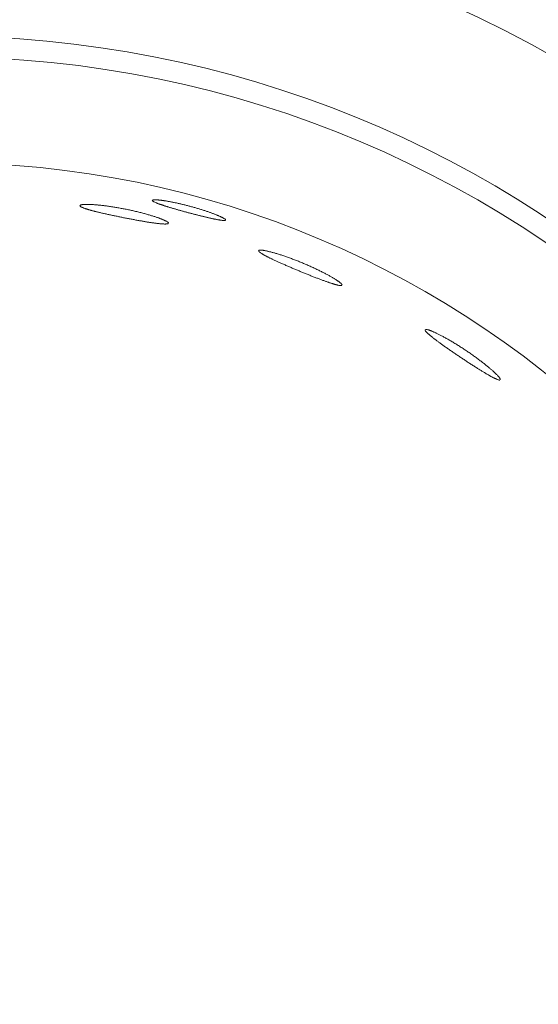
# Model space of a CAD drawing. Header units: inches. Extents: x 382808 to 408593, y -18409 to -9482.
# Tile 188 of 256: x 399326.72 to 399328.16, y -12595.14 to -12592.41. Entities that reach past the tile are written whole.
import ezdxf

# ---------------------------------------------------------------- set-up
doc = ezdxf.new("R2010")
doc.units = ezdxf.units.IN
doc.header["$LTSCALE"] = 2
doc.header["$MEASUREMENT"] = 0
doc.layers.add('!!!LOZAMET_Nr_pióra__9', color=220, linetype='CONTINUOUS', lineweight=0)

msp = doc.modelspace()

# ---------------------------------------------------------------- linework, layer by layer
at = {"layer": '!!!LOZAMET_Nr_pióra__9', "color": 7, "linetype": 'Continuous', "lineweight": 0}
for p, q in [((399326.8897, -12592.9269), (399326.8887, -12592.9276)), ((399326.8906, -12592.9265), (399326.8897, -12592.9269)), ((399326.8918, -12592.9262), (399326.8906, -12592.9265)), ((399326.8932, -12592.9259), (399326.8918, -12592.9262)), ((399326.8949, -12592.9256), (399326.8932, -12592.9259)), ((399326.8968, -12592.9254), (399326.8949, -12592.9256)), ((399326.8978, -12592.9253), (399326.8968, -12592.9254)), ((399326.899, -12592.9252), (399326.8978, -12592.9253)), ((399326.9001, -12592.9251), (399326.899, -12592.9252)), ((399326.9014, -12592.9251), (399326.9001, -12592.9251)), ((399326.9027, -12592.925), (399326.9014, -12592.9251)), ((399326.9041, -12592.925), (399326.9027, -12592.925)), ((399326.9055, -12592.925), (399326.9041, -12592.925)), ((399326.9069, -12592.9249), (399326.9055, -12592.925)), ((399326.9085, -12592.9249), (399326.9069, -12592.9249)), ((399326.91, -12592.925), (399326.9085, -12592.9249)), ((399326.9117, -12592.925), (399326.91, -12592.925)), ((399326.9133, -12592.925), (399326.9117, -12592.925)), ((399326.9151, -12592.9251), (399326.9133, -12592.925)), ((399326.9168, -12592.9252), (399326.9151, -12592.9251)), ((399326.9186, -12592.9252), (399326.9168, -12592.9252)), ((399326.9205, -12592.9253), (399326.9186, -12592.9252)), ((399326.9224, -12592.9254), (399326.9205, -12592.9253)), ((399326.9243, -12592.9256), (399326.9224, -12592.9254)), ((399326.9262, -12592.9257), (399326.9243, -12592.9256)), ((399326.9283, -12592.9258), (399326.9262, -12592.9257)), ((399326.9303, -12592.926), (399326.9283, -12592.9258)), ((399326.9325, -12592.9262), (399326.9303, -12592.926)), ((399326.9347, -12592.9264), (399326.9325, -12592.9262)), ((399326.9369, -12592.9266), (399326.9347, -12592.9264)), ((399326.9392, -12592.9268), (399326.9369, -12592.9266)), ((399326.9416, -12592.927), (399326.9392, -12592.9268)), ((399326.944, -12592.9273), (399326.9416, -12592.927)), ((399327.0887, -12592.9138), (399327.0891, -12592.9148)), ((399327.0897, -12592.9129), (399327.0888, -12592.9136)), ((399327.0891, -12592.9148), (399327.0898, -12592.9156)), ((399327.0909, -12592.9126), (399327.0897, -12592.9129)), ((399327.0898, -12592.9156), (399327.0909, -12592.9164)), ((399327.092, -12592.9124), (399327.0909, -12592.9126)), ((399327.0909, -12592.9164), (399327.0918, -12592.917)), ((399327.0918, -12592.917), (399327.0929, -12592.9176)), ((399327.0933, -12592.9123), (399327.092, -12592.9124)), ((399327.0929, -12592.9176), (399327.0942, -12592.9183)), ((399327.0948, -12592.9122), (399327.0933, -12592.9123)), ((399327.0942, -12592.9183), (399327.0957, -12592.919)), ((399327.0965, -12592.9122), (399327.0948, -12592.9122)), ((399327.0957, -12592.919), (399327.0974, -12592.9197)), ((399327.0984, -12592.9122), (399327.0965, -12592.9122)), ((399327.0974, -12592.9197), (399327.0992, -12592.9205)), ((399327.0995, -12592.9122), (399327.0984, -12592.9122)), ((399327.0992, -12592.9205), (399327.1002, -12592.9209)), ((399327.1006, -12592.9123), (399327.0995, -12592.9122)), ((399327.1002, -12592.9209), (399327.1012, -12592.9213)), ((399327.1017, -12592.9124), (399327.1006, -12592.9123)), ((399327.1012, -12592.9213), (399327.1022, -12592.9217)), ((399327.1029, -12592.9124), (399327.1017, -12592.9124)), ((399327.1022, -12592.9217), (399327.1033, -12592.9222)), ((399327.1042, -12592.9125), (399327.1029, -12592.9124)), ((399327.1033, -12592.9222), (399327.1044, -12592.9226)), ((399327.1055, -12592.9126), (399327.1042, -12592.9125)), ((399327.1044, -12592.9226), (399327.1056, -12592.923)), ((399327.1068, -12592.9128), (399327.1055, -12592.9126)), ((399327.1056, -12592.923), (399327.1067, -12592.9234)), ((399327.1067, -12592.9234), (399327.1079, -12592.9239)), ((399327.1082, -12592.9129), (399327.1068, -12592.9128)), ((399327.1079, -12592.9239), (399327.1092, -12592.9243)), ((399327.1096, -12592.9131), (399327.1082, -12592.9129)), ((399327.1092, -12592.9243), (399327.1104, -12592.9248)), ((399327.111, -12592.9132), (399327.1096, -12592.9131)), ((399327.1104, -12592.9248), (399327.1117, -12592.9252)), ((399327.1125, -12592.9134), (399327.111, -12592.9132)), ((399327.1117, -12592.9252), (399327.1131, -12592.9257)), ((399327.114, -12592.9136), (399327.1125, -12592.9134)), ((399327.1131, -12592.9257), (399327.1144, -12592.9261)), ((399327.1155, -12592.9138), (399327.114, -12592.9136)), ((399327.1144, -12592.9261), (399327.1158, -12592.9266)), ((399327.1171, -12592.914), (399327.1155, -12592.9138)), ((399327.1158, -12592.9266), (399327.1172, -12592.9271)), ((399327.1187, -12592.9142), (399327.1171, -12592.914)), ((399327.1172, -12592.9271), (399327.1186, -12592.9275)), ((399327.1203, -12592.9145), (399327.1187, -12592.9142)), ((399327.122, -12592.9147), (399327.1203, -12592.9145)), ((399327.1237, -12592.915), (399327.122, -12592.9147)), ((399327.1254, -12592.9153), (399327.1237, -12592.915)), ((399327.1272, -12592.9155), (399327.1254, -12592.9153)), ((399327.1291, -12592.9159), (399327.1272, -12592.9155)), ((399327.131, -12592.9162), (399327.1291, -12592.9159)), ((399327.1329, -12592.9165), (399327.131, -12592.9162)), ((399327.1349, -12592.9169), (399327.1329, -12592.9165)), ((399327.1368, -12592.9172), (399327.1349, -12592.9169)), ((399327.1389, -12592.9176), (399327.1368, -12592.9172)), ((399327.1409, -12592.918), (399327.1389, -12592.9176)), ((399327.143, -12592.9184), (399327.1409, -12592.918)), ((399327.1452, -12592.9188), (399327.143, -12592.9184)), ((399327.1473, -12592.9193), (399327.1452, -12592.9188)), ((399327.1495, -12592.9197), (399327.1473, -12592.9193)), ((399327.1517, -12592.9202), (399327.1495, -12592.9197)), ((399327.1539, -12592.9206), (399327.1517, -12592.9202)), ((399327.1562, -12592.9211), (399327.1539, -12592.9206)), ((399327.1584, -12592.9216), (399327.1562, -12592.9211)), ((399327.1607, -12592.9221), (399327.1584, -12592.9216)), ((399327.163, -12592.9226), (399327.1607, -12592.9221)), ((399327.1653, -12592.9232), (399327.163, -12592.9226)), ((399327.1676, -12592.9237), (399327.1653, -12592.9232)), ((399327.17, -12592.9243), (399327.1676, -12592.9237)), ((399327.1723, -12592.9248), (399327.17, -12592.9243)), ((399327.1746, -12592.9254), (399327.1723, -12592.9248)), ((399327.177, -12592.9259), (399327.1746, -12592.9254)), ((399327.1793, -12592.9265), (399327.177, -12592.9259)), ((399327.1816, -12592.9271), (399327.1793, -12592.9265)), ((399327.1839, -12592.9277), (399327.1816, -12592.9271)), ((399326.8883, -12592.9283), (399326.8887, -12592.9296)), ((399326.8887, -12592.9296), (399326.8895, -12592.9304)), ((399326.8895, -12592.9304), (399326.8908, -12592.9313)), ((399326.8908, -12592.9313), (399326.8919, -12592.9319)), ((399326.8919, -12592.9319), (399326.8931, -12592.9326)), ((399326.8931, -12592.9326), (399326.8946, -12592.9333)), ((399326.8946, -12592.9333), (399326.8963, -12592.934)), ((399326.8963, -12592.934), (399326.8982, -12592.9348)), ((399326.8982, -12592.9348), (399326.8992, -12592.9352)), ((399326.8992, -12592.9352), (399326.9003, -12592.9356)), ((399326.9003, -12592.9356), (399326.9014, -12592.9359)), ((399326.9014, -12592.9359), (399326.9025, -12592.9363)), ((399326.9025, -12592.9363), (399326.9037, -12592.9368)), ((399326.9037, -12592.9368), (399326.905, -12592.9372)), ((399326.905, -12592.9372), (399326.9062, -12592.9376)), ((399326.9062, -12592.9376), (399326.9076, -12592.938)), ((399326.9076, -12592.938), (399326.9089, -12592.9384)), ((399326.9089, -12592.9384), (399326.9104, -12592.9388)), ((399326.9104, -12592.9388), (399326.9118, -12592.9393)), ((399326.9118, -12592.9393), (399326.9133, -12592.9397)), ((399326.9133, -12592.9397), (399326.9148, -12592.9402)), ((399326.9148, -12592.9402), (399326.9164, -12592.9406)), ((399326.9164, -12592.9406), (399326.918, -12592.941)), ((399326.918, -12592.941), (399326.9196, -12592.9415)), ((399326.9196, -12592.9415), (399326.9212, -12592.9419)), ((399326.9212, -12592.9419), (399326.9229, -12592.9424)), ((399326.9229, -12592.9424), (399326.9246, -12592.9428)), ((399326.9246, -12592.9428), (399326.9264, -12592.9433)), ((399326.9264, -12592.9433), (399326.9282, -12592.9438)), ((399326.9282, -12592.9438), (399326.93, -12592.9442)), ((399326.93, -12592.9442), (399326.9319, -12592.9447)), ((399326.9319, -12592.9447), (399326.9339, -12592.9452)), ((399326.9339, -12592.9452), (399326.9359, -12592.9457)), ((399326.9359, -12592.9457), (399326.9379, -12592.9462)), ((399326.9379, -12592.9462), (399326.94, -12592.9467)), ((399326.94, -12592.9467), (399326.9422, -12592.9472)), ((399326.9422, -12592.9472), (399326.9443, -12592.9477)), ((399326.9465, -12592.9275), (399326.944, -12592.9273)), ((399326.9443, -12592.9477), (399326.9465, -12592.9482)), ((399326.949, -12592.9278), (399326.9465, -12592.9275)), ((399326.9465, -12592.9482), (399326.9488, -12592.9488)), ((399326.9488, -12592.9488), (399326.9511, -12592.9493)), ((399326.9515, -12592.9281), (399326.949, -12592.9278)), ((399326.9511, -12592.9493), (399326.9534, -12592.9498)), ((399326.9541, -12592.9284), (399326.9515, -12592.9281)), ((399326.9534, -12592.9498), (399326.9558, -12592.9504)), ((399326.9567, -12592.9287), (399326.9541, -12592.9284)), ((399326.9558, -12592.9504), (399326.9581, -12592.9509)), ((399326.9594, -12592.9291), (399326.9567, -12592.9287)), ((399326.9581, -12592.9509), (399326.9606, -12592.9514)), ((399326.9621, -12592.9294), (399326.9594, -12592.9291)), ((399326.9606, -12592.9514), (399326.963, -12592.952)), ((399326.9649, -12592.9298), (399326.9621, -12592.9294)), ((399326.963, -12592.952), (399326.9655, -12592.9525)), ((399326.9676, -12592.9302), (399326.9649, -12592.9298)), ((399326.9655, -12592.9525), (399326.968, -12592.9531)), ((399326.9704, -12592.9306), (399326.9676, -12592.9302)), ((399326.968, -12592.9531), (399326.9705, -12592.9536)), ((399326.9733, -12592.931), (399326.9704, -12592.9306)), ((399326.9705, -12592.9536), (399326.973, -12592.9542)), ((399326.973, -12592.9542), (399326.9756, -12592.9547)), ((399326.9761, -12592.9314), (399326.9733, -12592.931)), ((399326.979, -12592.9319), (399326.9761, -12592.9314)), ((399326.9819, -12592.9323), (399326.979, -12592.9319)), ((399326.9848, -12592.9328), (399326.9819, -12592.9323)), ((399326.9877, -12592.9333), (399326.9848, -12592.9328)), ((399326.9906, -12592.9338), (399326.9877, -12592.9333)), ((399326.9935, -12592.9343), (399326.9906, -12592.9338)), ((399326.9964, -12592.9348), (399326.9935, -12592.9343)), ((399326.9994, -12592.9353), (399326.9964, -12592.9348)), ((399327.0023, -12592.9359), (399326.9994, -12592.9353)), ((399327.0052, -12592.9364), (399327.0023, -12592.9359)), ((399327.0081, -12592.937), (399327.0052, -12592.9364)), ((399327.0109, -12592.9375), (399327.0081, -12592.937)), ((399327.0138, -12592.9381), (399327.0109, -12592.9375)), ((399327.0167, -12592.9386), (399327.0138, -12592.9381)), ((399327.0195, -12592.9392), (399327.0167, -12592.9386)), ((399327.0224, -12592.9398), (399327.0195, -12592.9392)), ((399327.0253, -12592.9404), (399327.0224, -12592.9398)), ((399327.0282, -12592.9411), (399327.0253, -12592.9404)), ((399327.0311, -12592.9417), (399327.0282, -12592.9411)), ((399327.034, -12592.9423), (399327.0311, -12592.9417)), ((399327.0369, -12592.943), (399327.034, -12592.9423)), ((399327.0398, -12592.9437), (399327.0369, -12592.943)), ((399327.0426, -12592.9443), (399327.0398, -12592.9437)), ((399327.0455, -12592.945), (399327.0426, -12592.9443)), ((399327.0483, -12592.9457), (399327.0455, -12592.945)), ((399327.0512, -12592.9464), (399327.0483, -12592.9457)), ((399327.054, -12592.9471), (399327.0512, -12592.9464)), ((399327.0567, -12592.9478), (399327.054, -12592.9471)), ((399327.0595, -12592.9485), (399327.0567, -12592.9478)), ((399327.0622, -12592.9492), (399327.0595, -12592.9485)), ((399327.0649, -12592.9499), (399327.0622, -12592.9492)), ((399327.0675, -12592.9506), (399327.0649, -12592.9499)), ((399327.0701, -12592.9513), (399327.0675, -12592.9506)), ((399327.0726, -12592.952), (399327.0701, -12592.9513)), ((399327.0752, -12592.9527), (399327.0726, -12592.952)), ((399327.0776, -12592.9534), (399327.0752, -12592.9527)), ((399327.0801, -12592.9541), (399327.0776, -12592.9534)), ((399327.0824, -12592.9548), (399327.0801, -12592.9541)), ((399327.1186, -12592.9275), (399327.12, -12592.928)), ((399327.12, -12592.928), (399327.1215, -12592.9285)), ((399327.1215, -12592.9285), (399327.1231, -12592.929)), ((399327.1231, -12592.929), (399327.1247, -12592.9295)), ((399327.1247, -12592.9295), (399327.1263, -12592.93)), ((399327.1263, -12592.93), (399327.1279, -12592.9305)), ((399327.1279, -12592.9305), (399327.1296, -12592.931)), ((399327.1296, -12592.931), (399327.1313, -12592.9316)), ((399327.1313, -12592.9316), (399327.133, -12592.9321)), ((399327.133, -12592.9321), (399327.1348, -12592.9326)), ((399327.1348, -12592.9326), (399327.1366, -12592.9332)), ((399327.1366, -12592.9332), (399327.1384, -12592.9337)), ((399327.1384, -12592.9337), (399327.1402, -12592.9343)), ((399327.1402, -12592.9343), (399327.1421, -12592.9348)), ((399327.1421, -12592.9348), (399327.144, -12592.9354)), ((399327.144, -12592.9354), (399327.1459, -12592.936)), ((399327.1459, -12592.936), (399327.1478, -12592.9365)), ((399327.1478, -12592.9365), (399327.1498, -12592.9371)), ((399327.1498, -12592.9371), (399327.1518, -12592.9377)), ((399327.1518, -12592.9377), (399327.1537, -12592.9382)), ((399327.1537, -12592.9382), (399327.1557, -12592.9388)), ((399327.1557, -12592.9388), (399327.1578, -12592.9394)), ((399327.1578, -12592.9394), (399327.1598, -12592.94)), ((399327.1598, -12592.94), (399327.1618, -12592.9406)), ((399327.1618, -12592.9406), (399327.1639, -12592.9411)), ((399327.1639, -12592.9411), (399327.1659, -12592.9417)), ((399327.1659, -12592.9417), (399327.168, -12592.9423)), ((399327.168, -12592.9423), (399327.1701, -12592.9429)), ((399327.1701, -12592.9429), (399327.1721, -12592.9434)), ((399327.1721, -12592.9434), (399327.1742, -12592.944)), ((399327.1742, -12592.944), (399327.1763, -12592.9446)), ((399327.1763, -12592.9446), (399327.1783, -12592.9451)), ((399327.1783, -12592.9451), (399327.1804, -12592.9457)), ((399327.1804, -12592.9457), (399327.1824, -12592.9462)), ((399327.1824, -12592.9462), (399327.1845, -12592.9468)), ((399327.1862, -12592.9283), (399327.1839, -12592.9277)), ((399327.1845, -12592.9468), (399327.1865, -12592.9473)), ((399327.1885, -12592.9289), (399327.1862, -12592.9283)), ((399327.1865, -12592.9473), (399327.1885, -12592.9479)), ((399327.1908, -12592.9295), (399327.1885, -12592.9289)), ((399327.1885, -12592.9479), (399327.1905, -12592.9484)), ((399327.1905, -12592.9484), (399327.1926, -12592.949)), ((399327.1931, -12592.9301), (399327.1908, -12592.9295)), ((399327.1926, -12592.949), (399327.1946, -12592.9495)), ((399327.1953, -12592.9307), (399327.1931, -12592.9301)), ((399327.1946, -12592.9495), (399327.1967, -12592.95)), ((399327.1976, -12592.9313), (399327.1953, -12592.9307)), ((399327.1967, -12592.95), (399327.1987, -12592.9506)), ((399327.1999, -12592.9319), (399327.1976, -12592.9313)), ((399327.1987, -12592.9506), (399327.2008, -12592.9511)), ((399327.2022, -12592.9326), (399327.1999, -12592.9319)), ((399327.2008, -12592.9511), (399327.2029, -12592.9517)), ((399327.2045, -12592.9332), (399327.2022, -12592.9326)), ((399327.2029, -12592.9517), (399327.2049, -12592.9522)), ((399327.2068, -12592.9339), (399327.2045, -12592.9332)), ((399327.2049, -12592.9522), (399327.207, -12592.9527)), ((399327.2091, -12592.9346), (399327.2068, -12592.9339)), ((399327.207, -12592.9527), (399327.2091, -12592.9533)), ((399327.2114, -12592.9352), (399327.2091, -12592.9346)), ((399327.2091, -12592.9533), (399327.2111, -12592.9538)), ((399327.2111, -12592.9538), (399327.2132, -12592.9543)), ((399327.2137, -12592.9359), (399327.2114, -12592.9352)), ((399327.2132, -12592.9543), (399327.2153, -12592.9549)), ((399327.216, -12592.9366), (399327.2137, -12592.9359)), ((399327.2183, -12592.9373), (399327.216, -12592.9366)), ((399327.2206, -12592.938), (399327.2183, -12592.9373)), ((399327.2228, -12592.9387), (399327.2206, -12592.938)), ((399327.2251, -12592.9394), (399327.2228, -12592.9387)), ((399327.2273, -12592.9401), (399327.2251, -12592.9394)), ((399327.2295, -12592.9408), (399327.2273, -12592.9401)), ((399327.2317, -12592.9415), (399327.2295, -12592.9408)), ((399327.2339, -12592.9422), (399327.2317, -12592.9415)), ((399327.236, -12592.9429), (399327.2339, -12592.9422)), ((399327.2381, -12592.9436), (399327.236, -12592.9429)), ((399327.2402, -12592.9443), (399327.2381, -12592.9436)), ((399327.2422, -12592.945), (399327.2402, -12592.9443)), ((399327.2443, -12592.9457), (399327.2422, -12592.945)), ((399327.2462, -12592.9464), (399327.2443, -12592.9457)), ((399327.2482, -12592.9471), (399327.2462, -12592.9464)), ((399327.2501, -12592.9477), (399327.2482, -12592.9471)), ((399327.252, -12592.9484), (399327.2501, -12592.9477)), ((399327.2538, -12592.9491), (399327.252, -12592.9484)), ((399327.2556, -12592.9498), (399327.2538, -12592.9491)), ((399327.2573, -12592.9504), (399327.2556, -12592.9498)), ((399327.2591, -12592.9511), (399327.2573, -12592.9504)), ((399327.2607, -12592.9517), (399327.2591, -12592.9511)), ((399327.2623, -12592.9523), (399327.2607, -12592.9517)), ((399327.2639, -12592.9529), (399327.2623, -12592.9523)), ((399327.2654, -12592.9535), (399327.2639, -12592.9529)), ((399327.2669, -12592.9541), (399327.2654, -12592.9535)), ((399327.2684, -12592.9547), (399327.2669, -12592.9541)), ((399326.9756, -12592.9547), (399326.9782, -12592.9553)), ((399326.9782, -12592.9553), (399326.9808, -12592.9558)), ((399326.9808, -12592.9558), (399326.9834, -12592.9564)), ((399326.9834, -12592.9564), (399326.986, -12592.9569)), ((399326.986, -12592.9569), (399326.9886, -12592.9575)), ((399326.9886, -12592.9575), (399326.9912, -12592.958)), ((399326.9912, -12592.958), (399326.9938, -12592.9586)), ((399326.9938, -12592.9586), (399326.9964, -12592.9591)), ((399326.9964, -12592.9591), (399326.999, -12592.9596)), ((399326.999, -12592.9596), (399327.0016, -12592.9602)), ((399327.0016, -12592.9602), (399327.0042, -12592.9607)), ((399327.0042, -12592.9607), (399327.0068, -12592.9612)), ((399327.0068, -12592.9612), (399327.0094, -12592.9617)), ((399327.0094, -12592.9617), (399327.012, -12592.9622)), ((399327.012, -12592.9622), (399327.0146, -12592.9627)), ((399327.0146, -12592.9627), (399327.0172, -12592.9632)), ((399327.0172, -12592.9632), (399327.0198, -12592.9637)), ((399327.0198, -12592.9637), (399327.0224, -12592.9643)), ((399327.0224, -12592.9643), (399327.025, -12592.9648)), ((399327.025, -12592.9648), (399327.0276, -12592.9653)), ((399327.0276, -12592.9653), (399327.0303, -12592.9658)), ((399327.0303, -12592.9658), (399327.0329, -12592.9663)), ((399327.0329, -12592.9663), (399327.0355, -12592.9668)), ((399327.0355, -12592.9668), (399327.0381, -12592.9672)), ((399327.0381, -12592.9672), (399327.0407, -12592.9677)), ((399327.0407, -12592.9677), (399327.0433, -12592.9682)), ((399327.0433, -12592.9682), (399327.0459, -12592.9687)), ((399327.0459, -12592.9687), (399327.0484, -12592.9691)), ((399327.0484, -12592.9691), (399327.051, -12592.9696)), ((399327.051, -12592.9696), (399327.0535, -12592.97)), ((399327.0535, -12592.97), (399327.056, -12592.9705)), ((399327.056, -12592.9705), (399327.0584, -12592.9709)), ((399327.0584, -12592.9709), (399327.0608, -12592.9713)), ((399327.0608, -12592.9713), (399327.0633, -12592.9717)), ((399327.0633, -12592.9717), (399327.0656, -12592.9721)), ((399327.0656, -12592.9721), (399327.068, -12592.9725)), ((399327.068, -12592.9725), (399327.0703, -12592.9729)), ((399327.0703, -12592.9729), (399327.0725, -12592.9733)), ((399327.0725, -12592.9733), (399327.0748, -12592.9737)), ((399327.0748, -12592.9737), (399327.077, -12592.974)), ((399327.077, -12592.974), (399327.0791, -12592.9743)), ((399327.0791, -12592.9743), (399327.0812, -12592.9747)), ((399327.0812, -12592.9747), (399327.0833, -12592.975)), ((399327.0847, -12592.9555), (399327.0824, -12592.9548)), ((399327.0833, -12592.975), (399327.0853, -12592.9753)), ((399327.087, -12592.9562), (399327.0847, -12592.9555)), ((399327.0853, -12592.9753), (399327.0873, -12592.9756)), ((399327.0892, -12592.9569), (399327.087, -12592.9562)), ((399327.0873, -12592.9756), (399327.0892, -12592.9759)), ((399327.0914, -12592.9575), (399327.0892, -12592.9569)), ((399327.0892, -12592.9759), (399327.0911, -12592.9761)), ((399327.0911, -12592.9761), (399327.093, -12592.9764)), ((399327.0935, -12592.9582), (399327.0914, -12592.9575)), ((399327.093, -12592.9764), (399327.0947, -12592.9767)), ((399327.0955, -12592.9588), (399327.0935, -12592.9582)), ((399327.0947, -12592.9767), (399327.0965, -12592.9769)), ((399327.0975, -12592.9595), (399327.0955, -12592.9588)), ((399327.0965, -12592.9769), (399327.0982, -12592.9771)), ((399327.0994, -12592.9601), (399327.0975, -12592.9595)), ((399327.0982, -12592.9771), (399327.0999, -12592.9773)), ((399327.1013, -12592.9608), (399327.0994, -12592.9601)), ((399327.0999, -12592.9773), (399327.1016, -12592.9775)), ((399327.1031, -12592.9614), (399327.1013, -12592.9608)), ((399327.1016, -12592.9775), (399327.1032, -12592.9777)), ((399327.1049, -12592.962), (399327.1031, -12592.9614)), ((399327.1032, -12592.9777), (399327.1048, -12592.9779)), ((399327.1048, -12592.9779), (399327.1064, -12592.9781)), ((399327.1066, -12592.9626), (399327.1049, -12592.962)), ((399327.1064, -12592.9781), (399327.1079, -12592.9783)), ((399327.1083, -12592.9633), (399327.1066, -12592.9626)), ((399327.1079, -12592.9783), (399327.1094, -12592.9784)), ((399327.11, -12592.9639), (399327.1083, -12592.9633)), ((399327.1094, -12592.9784), (399327.1108, -12592.9785)), ((399327.1116, -12592.9645), (399327.11, -12592.9639)), ((399327.1108, -12592.9785), (399327.1123, -12592.9787)), ((399327.1131, -12592.9651), (399327.1116, -12592.9645)), ((399327.1123, -12592.9787), (399327.1136, -12592.9788)), ((399327.1147, -12592.9657), (399327.1131, -12592.9651)), ((399327.1136, -12592.9788), (399327.115, -12592.9789)), ((399327.1161, -12592.9663), (399327.1147, -12592.9657)), ((399327.115, -12592.9789), (399327.1163, -12592.979)), ((399327.1175, -12592.9668), (399327.1161, -12592.9663)), ((399327.1163, -12592.979), (399327.1175, -12592.9791)), ((399327.1189, -12592.9674), (399327.1175, -12592.9668)), ((399327.1175, -12592.9791), (399327.1187, -12592.9791)), ((399327.1187, -12592.9791), (399327.1199, -12592.9792)), ((399327.1202, -12592.968), (399327.1189, -12592.9674)), ((399327.1199, -12592.9792), (399327.121, -12592.9792)), ((399327.1214, -12592.9685), (399327.1202, -12592.968)), ((399327.121, -12592.9792), (399327.1221, -12592.9793)), ((399327.1226, -12592.9691), (399327.1214, -12592.9685)), ((399327.1221, -12592.9793), (399327.1231, -12592.9793)), ((399327.1238, -12592.9696), (399327.1226, -12592.9691)), ((399327.1231, -12592.9793), (399327.125, -12592.9793)), ((399327.1248, -12592.9701), (399327.1238, -12592.9696)), ((399327.1258, -12592.9706), (399327.1248, -12592.9701)), ((399327.125, -12592.9793), (399327.1267, -12592.9792)), ((399327.1276, -12592.9716), (399327.1258, -12592.9706)), ((399327.1267, -12592.9792), (399327.1282, -12592.9791)), ((399327.1292, -12592.9725), (399327.1276, -12592.9716)), ((399327.1282, -12592.9791), (399327.1296, -12592.979)), ((399327.1305, -12592.9734), (399327.1292, -12592.9725)), ((399327.1296, -12592.979), (399327.1307, -12592.9788)), ((399327.1316, -12592.9742), (399327.1305, -12592.9734)), ((399327.1307, -12592.9788), (399327.132, -12592.9784)), ((399327.1324, -12592.9749), (399327.1316, -12592.9742)), ((399327.132, -12592.9784), (399327.1329, -12592.9779)), ((399327.1332, -12592.9759), (399327.1324, -12592.9749)), ((399327.1335, -12592.9771), (399327.1332, -12592.9759)), ((399327.2153, -12592.9549), (399327.2173, -12592.9554)), ((399327.2173, -12592.9554), (399327.2194, -12592.9559)), ((399327.2194, -12592.9559), (399327.2214, -12592.9564)), ((399327.2214, -12592.9564), (399327.2234, -12592.9569)), ((399327.2234, -12592.9569), (399327.2254, -12592.9574)), ((399327.2254, -12592.9574), (399327.2274, -12592.9579)), ((399327.2274, -12592.9579), (399327.2294, -12592.9584)), ((399327.2294, -12592.9584), (399327.2314, -12592.9589)), ((399327.2314, -12592.9589), (399327.2333, -12592.9593)), ((399327.2333, -12592.9593), (399327.2352, -12592.9598)), ((399327.2352, -12592.9598), (399327.2371, -12592.9602)), ((399327.2371, -12592.9602), (399327.239, -12592.9607)), ((399327.239, -12592.9607), (399327.2408, -12592.9611)), ((399327.2408, -12592.9611), (399327.2426, -12592.9615)), ((399327.2426, -12592.9615), (399327.2444, -12592.9619)), ((399327.2444, -12592.9619), (399327.2462, -12592.9623)), ((399327.2462, -12592.9623), (399327.2479, -12592.9627)), ((399327.2479, -12592.9627), (399327.2496, -12592.9631)), ((399327.2496, -12592.9631), (399327.2513, -12592.9635)), ((399327.2513, -12592.9635), (399327.2529, -12592.9639)), ((399327.2529, -12592.9639), (399327.2545, -12592.9642)), ((399327.2545, -12592.9642), (399327.2561, -12592.9645)), ((399327.2561, -12592.9645), (399327.2576, -12592.9649)), ((399327.2576, -12592.9649), (399327.2591, -12592.9652)), ((399327.2591, -12592.9652), (399327.2606, -12592.9655)), ((399327.2606, -12592.9655), (399327.262, -12592.9658)), ((399327.262, -12592.9658), (399327.2634, -12592.9661)), ((399327.2634, -12592.9661), (399327.2648, -12592.9663)), ((399327.2648, -12592.9663), (399327.2662, -12592.9666)), ((399327.2662, -12592.9666), (399327.2675, -12592.9668)), ((399327.2675, -12592.9668), (399327.2689, -12592.9671)), ((399327.2698, -12592.9553), (399327.2684, -12592.9547)), ((399327.2689, -12592.9671), (399327.2701, -12592.9673)), ((399327.2712, -12592.9559), (399327.2698, -12592.9553)), ((399327.2701, -12592.9673), (399327.2714, -12592.9675)), ((399327.2726, -12592.9565), (399327.2712, -12592.9559)), ((399327.2714, -12592.9675), (399327.2726, -12592.9678)), ((399327.2739, -12592.9571), (399327.2726, -12592.9565)), ((399327.2726, -12592.9678), (399327.2738, -12592.968)), ((399327.2738, -12592.968), (399327.275, -12592.9681)), ((399327.2752, -12592.9577), (399327.2739, -12592.9571)), ((399327.275, -12592.9681), (399327.2762, -12592.9683)), ((399327.2765, -12592.9582), (399327.2752, -12592.9577)), ((399327.2762, -12592.9683), (399327.2773, -12592.9685)), ((399327.2777, -12592.9588), (399327.2765, -12592.9582)), ((399327.2773, -12592.9685), (399327.2783, -12592.9686)), ((399327.2788, -12592.9593), (399327.2777, -12592.9588)), ((399327.2783, -12592.9686), (399327.2794, -12592.9688)), ((399327.28, -12592.9599), (399327.2788, -12592.9593)), ((399327.2794, -12592.9688), (399327.2804, -12592.9689)), ((399327.281, -12592.9604), (399327.28, -12592.9599)), ((399327.2804, -12592.9689), (399327.2822, -12592.9691)), ((399327.2821, -12592.9609), (399327.281, -12592.9604)), ((399327.2831, -12592.9614), (399327.2821, -12592.9609)), ((399327.2822, -12592.9691), (399327.2839, -12592.9693)), ((399327.284, -12592.9619), (399327.2831, -12592.9614)), ((399327.2839, -12592.9693), (399327.2855, -12592.9693)), ((399327.2857, -12592.9629), (399327.284, -12592.9619)), ((399327.2855, -12592.9693), (399327.2868, -12592.9694)), ((399327.2872, -12592.9637), (399327.2857, -12592.9629)), ((399327.2868, -12592.9694), (399327.288, -12592.9694)), ((399327.2884, -12592.9646), (399327.2872, -12592.9637)), ((399327.288, -12592.9694), (399327.289, -12592.9693)), ((399327.2895, -12592.9653), (399327.2884, -12592.9646)), ((399327.289, -12592.9693), (399327.2902, -12592.9691)), ((399327.2903, -12592.966), (399327.2895, -12592.9653)), ((399327.2902, -12592.9691), (399327.2913, -12592.9686)), ((399327.2912, -12592.9669), (399327.2903, -12592.966)), ((399327.2916, -12592.9681), (399327.2912, -12592.9669)), ((399327.3834, -12593.0529), (399327.3836, -12593.0542)), ((399327.3836, -12593.0542), (399327.3842, -12593.0552)), ((399327.385, -12593.0518), (399327.384, -12593.0522)), ((399327.3842, -12593.0552), (399327.3853, -12593.0563)), ((399327.386, -12593.0516), (399327.385, -12593.0518)), ((399327.3853, -12593.0563), (399327.3862, -12593.0572)), ((399327.3872, -12593.0515), (399327.386, -12593.0516)), ((399327.3862, -12593.0572), (399327.3873, -12593.0581)), ((399327.3887, -12593.0514), (399327.3872, -12593.0515)), ((399327.3873, -12593.0581), (399327.3886, -12593.059)), ((399327.3886, -12593.059), (399327.3901, -12593.0601)), ((399327.3904, -12593.0515), (399327.3887, -12593.0514)), ((399327.3901, -12593.0601), (399327.3918, -12593.0612)), ((399327.3923, -12593.0517), (399327.3904, -12593.0515)), ((399327.3918, -12593.0612), (399327.3928, -12593.0617)), ((399327.3934, -12593.0518), (399327.3923, -12593.0517)), ((399327.3928, -12593.0617), (399327.3937, -12593.0623)), ((399327.3945, -12593.0519), (399327.3934, -12593.0518)), ((399327.3937, -12593.0623), (399327.3947, -12593.0629)), ((399327.3957, -12593.0521), (399327.3945, -12593.0519)), ((399327.3947, -12593.0629), (399327.3958, -12593.0636)), ((399327.3969, -12593.0523), (399327.3957, -12593.0521)), ((399327.3982, -12593.0525), (399327.3969, -12593.0523)), ((399327.3995, -12593.0527), (399327.3982, -12593.0525)), ((399327.4009, -12593.053), (399327.3995, -12593.0527)), ((399327.4024, -12593.0532), (399327.4009, -12593.053)), ((399327.4039, -12593.0535), (399327.4024, -12593.0532)), ((399327.4054, -12593.0539), (399327.4039, -12593.0535)), ((399327.407, -12593.0542), (399327.4054, -12593.0539)), ((399327.4086, -12593.0546), (399327.407, -12593.0542)), ((399327.4103, -12593.055), (399327.4086, -12593.0546)), ((399327.412, -12593.0554), (399327.4103, -12593.055)), ((399327.4138, -12593.0558), (399327.412, -12593.0554)), ((399327.4156, -12593.0563), (399327.4138, -12593.0558)), ((399327.4174, -12593.0567), (399327.4156, -12593.0563)), ((399327.4192, -12593.0572), (399327.4174, -12593.0567)), ((399327.4211, -12593.0577), (399327.4192, -12593.0572)), ((399327.4231, -12593.0583), (399327.4211, -12593.0577)), ((399327.4251, -12593.0588), (399327.4231, -12593.0583)), ((399327.4272, -12593.0594), (399327.4251, -12593.0588)), ((399327.4293, -12593.06), (399327.4272, -12593.0594)), ((399327.4314, -12593.0607), (399327.4293, -12593.06)), ((399327.4337, -12593.0613), (399327.4314, -12593.0607)), ((399327.4359, -12593.062), (399327.4337, -12593.0613)), ((399327.4382, -12593.0627), (399327.4359, -12593.062)), ((399327.4406, -12593.0635), (399327.4382, -12593.0627)), ((399327.3958, -12593.0636), (399327.3969, -12593.0642)), ((399327.3969, -12593.0642), (399327.398, -12593.0648)), ((399327.398, -12593.0648), (399327.3992, -12593.0655)), ((399327.3992, -12593.0655), (399327.4004, -12593.0662)), ((399327.4004, -12593.0662), (399327.4017, -12593.0668)), ((399327.4017, -12593.0668), (399327.403, -12593.0675)), ((399327.403, -12593.0675), (399327.4043, -12593.0682)), ((399327.4043, -12593.0682), (399327.4057, -12593.069)), ((399327.4057, -12593.069), (399327.4071, -12593.0697)), ((399327.4071, -12593.0697), (399327.4085, -12593.0704)), ((399327.4085, -12593.0704), (399327.41, -12593.0712)), ((399327.41, -12593.0712), (399327.4115, -12593.0719)), ((399327.4115, -12593.0719), (399327.4131, -12593.0727)), ((399327.4131, -12593.0727), (399327.4146, -12593.0735)), ((399327.4146, -12593.0735), (399327.4162, -12593.0742)), ((399327.4162, -12593.0742), (399327.4178, -12593.075)), ((399327.4178, -12593.075), (399327.4195, -12593.0758)), ((399327.4195, -12593.0758), (399327.4212, -12593.0767)), ((399327.4212, -12593.0767), (399327.423, -12593.0775)), ((399327.423, -12593.0775), (399327.4248, -12593.0784)), ((399327.4248, -12593.0784), (399327.4267, -12593.0792)), ((399327.4267, -12593.0792), (399327.4286, -12593.0801)), ((399327.4286, -12593.0801), (399327.4306, -12593.081)), ((399327.4306, -12593.081), (399327.4326, -12593.0819)), ((399327.4326, -12593.0819), (399327.4346, -12593.0829)), ((399327.4346, -12593.0829), (399327.4367, -12593.0838)), ((399327.4367, -12593.0838), (399327.4388, -12593.0848)), ((399327.4388, -12593.0848), (399327.4409, -12593.0857)), ((399327.443, -12593.0642), (399327.4406, -12593.0635)), ((399327.4409, -12593.0857), (399327.4431, -12593.0867)), ((399327.4455, -12593.065), (399327.443, -12593.0642)), ((399327.4431, -12593.0867), (399327.4453, -12593.0877)), ((399327.4453, -12593.0877), (399327.4475, -12593.0887)), ((399327.4479, -12593.0658), (399327.4455, -12593.065)), ((399327.4475, -12593.0887), (399327.4498, -12593.0897)), ((399327.4505, -12593.0667), (399327.4479, -12593.0658)), ((399327.4498, -12593.0897), (399327.4521, -12593.0907)), ((399327.453, -12593.0675), (399327.4505, -12593.0667)), ((399327.4556, -12593.0684), (399327.453, -12593.0675)), ((399327.4582, -12593.0693), (399327.4556, -12593.0684)), ((399327.4608, -12593.0702), (399327.4582, -12593.0693)), ((399327.4635, -12593.0712), (399327.4608, -12593.0702)), ((399327.4662, -12593.0721), (399327.4635, -12593.0712)), ((399327.4689, -12593.0731), (399327.4662, -12593.0721)), ((399327.4717, -12593.0741), (399327.4689, -12593.0731)), ((399327.4744, -12593.0751), (399327.4717, -12593.0741)), ((399327.4772, -12593.0761), (399327.4744, -12593.0751)), ((399327.4799, -12593.0772), (399327.4772, -12593.0761)), ((399327.4827, -12593.0782), (399327.4799, -12593.0772)), ((399327.4854, -12593.0793), (399327.4827, -12593.0782)), ((399327.4882, -12593.0804), (399327.4854, -12593.0793)), ((399327.491, -12593.0815), (399327.4882, -12593.0804)), ((399327.4937, -12593.0825), (399327.491, -12593.0815)), ((399327.4965, -12593.0836), (399327.4937, -12593.0825)), ((399327.4992, -12593.0847), (399327.4965, -12593.0836)), ((399327.5019, -12593.0858), (399327.4992, -12593.0847)), ((399327.5046, -12593.087), (399327.5019, -12593.0858)), ((399327.5073, -12593.0881), (399327.5046, -12593.087)), ((399327.51, -12593.0892), (399327.5073, -12593.0881)), ((399327.5127, -12593.0904), (399327.51, -12593.0892)), ((399327.5154, -12593.0915), (399327.5127, -12593.0904)), ((399327.4521, -12593.0907), (399327.4544, -12593.0917)), ((399327.4544, -12593.0917), (399327.4567, -12593.0927)), ((399327.4567, -12593.0927), (399327.4591, -12593.0938)), ((399327.4591, -12593.0938), (399327.4615, -12593.0948)), ((399327.4615, -12593.0948), (399327.4639, -12593.0958)), ((399327.4639, -12593.0958), (399327.4663, -12593.0969)), ((399327.4663, -12593.0969), (399327.4687, -12593.0979)), ((399327.4687, -12593.0979), (399327.4712, -12593.099)), ((399327.4712, -12593.099), (399327.4736, -12593.1)), ((399327.4736, -12593.1), (399327.4761, -12593.1011)), ((399327.4761, -12593.1011), (399327.4785, -12593.1021)), ((399327.4785, -12593.1021), (399327.481, -12593.1031)), ((399327.481, -12593.1031), (399327.4835, -12593.1042)), ((399327.4835, -12593.1042), (399327.4859, -12593.1052)), ((399327.4859, -12593.1052), (399327.4884, -12593.1062)), ((399327.4884, -12593.1062), (399327.4908, -12593.1073)), ((399327.4908, -12593.1073), (399327.4932, -12593.1083)), ((399327.4932, -12593.1083), (399327.4957, -12593.1093)), ((399327.4957, -12593.1093), (399327.4981, -12593.1103)), ((399327.4981, -12593.1103), (399327.5005, -12593.1113)), ((399327.5005, -12593.1113), (399327.503, -12593.1123)), ((399327.503, -12593.1123), (399327.5054, -12593.1133)), ((399327.5054, -12593.1133), (399327.5079, -12593.1143)), ((399327.5079, -12593.1143), (399327.5104, -12593.1153)), ((399327.5104, -12593.1153), (399327.5129, -12593.1163)), ((399327.5129, -12593.1163), (399327.5153, -12593.1173)), ((399327.5153, -12593.1173), (399327.5178, -12593.1183)), ((399327.5181, -12593.0927), (399327.5154, -12593.0915)), ((399327.5208, -12593.0939), (399327.5181, -12593.0927)), ((399327.5236, -12593.0951), (399327.5208, -12593.0939)), ((399327.5263, -12593.0963), (399327.5236, -12593.0951)), ((399327.529, -12593.0975), (399327.5263, -12593.0963)), ((399327.5317, -12593.0987), (399327.529, -12593.0975)), ((399327.5343, -12593.0999), (399327.5317, -12593.0987)), ((399327.537, -12593.1012), (399327.5343, -12593.0999)), ((399327.5396, -12593.1024), (399327.537, -12593.1012)), ((399327.5422, -12593.1036), (399327.5396, -12593.1024)), ((399327.5448, -12593.1048), (399327.5422, -12593.1036)), ((399327.5474, -12593.1061), (399327.5448, -12593.1048)), ((399327.5499, -12593.1073), (399327.5474, -12593.1061)), ((399327.5524, -12593.1085), (399327.5499, -12593.1073)), ((399327.5548, -12593.1097), (399327.5524, -12593.1085)), ((399327.5572, -12593.1109), (399327.5548, -12593.1097)), ((399327.5596, -12593.1121), (399327.5572, -12593.1109)), ((399327.5619, -12593.1133), (399327.5596, -12593.1121)), ((399327.5642, -12593.1144), (399327.5619, -12593.1133)), ((399327.5665, -12593.1156), (399327.5642, -12593.1144)), ((399327.5686, -12593.1167), (399327.5665, -12593.1156)), ((399327.5708, -12593.1179), (399327.5686, -12593.1167)), ((399327.5178, -12593.1183), (399327.5203, -12593.1193)), ((399327.5203, -12593.1193), (399327.5228, -12593.1203)), ((399327.5228, -12593.1203), (399327.5252, -12593.1213)), ((399327.5252, -12593.1213), (399327.5277, -12593.1223)), ((399327.5277, -12593.1223), (399327.5301, -12593.1232)), ((399327.5301, -12593.1232), (399327.5325, -12593.1242)), ((399327.5325, -12593.1242), (399327.5349, -12593.1251)), ((399327.5349, -12593.1251), (399327.5373, -12593.126)), ((399327.5373, -12593.126), (399327.5396, -12593.127)), ((399327.5396, -12593.127), (399327.542, -12593.1279)), ((399327.542, -12593.1279), (399327.5443, -12593.1287)), ((399327.5443, -12593.1287), (399327.5465, -12593.1296)), ((399327.5465, -12593.1296), (399327.5488, -12593.1305)), ((399327.5488, -12593.1305), (399327.551, -12593.1313)), ((399327.551, -12593.1313), (399327.5532, -12593.1321)), ((399327.5532, -12593.1321), (399327.5553, -12593.133)), ((399327.5553, -12593.133), (399327.5575, -12593.1337)), ((399327.5575, -12593.1337), (399327.5595, -12593.1345)), ((399327.5595, -12593.1345), (399327.5616, -12593.1353)), ((399327.5616, -12593.1353), (399327.5636, -12593.136)), ((399327.5636, -12593.136), (399327.5656, -12593.1367)), ((399327.5656, -12593.1367), (399327.5675, -12593.1374)), ((399327.5675, -12593.1374), (399327.5694, -12593.1381)), ((399327.5694, -12593.1381), (399327.5712, -12593.1388)), ((399327.5729, -12593.119), (399327.5708, -12593.1179)), ((399327.5712, -12593.1388), (399327.573, -12593.1394)), ((399327.5749, -12593.1201), (399327.5729, -12593.119)), ((399327.573, -12593.1394), (399327.5748, -12593.14)), ((399327.5748, -12593.14), (399327.5765, -12593.1406)), ((399327.5769, -12593.1212), (399327.5749, -12593.1201)), ((399327.5765, -12593.1406), (399327.5781, -12593.1412)), ((399327.5788, -12593.1222), (399327.5769, -12593.1212)), ((399327.5781, -12593.1412), (399327.5798, -12593.1417)), ((399327.5807, -12593.1233), (399327.5788, -12593.1222)), ((399327.5798, -12593.1417), (399327.5814, -12593.1423)), ((399327.5825, -12593.1243), (399327.5807, -12593.1233)), ((399327.5814, -12593.1423), (399327.583, -12593.1428)), ((399327.5843, -12593.1253), (399327.5825, -12593.1243)), ((399327.583, -12593.1428), (399327.5846, -12593.1433)), ((399327.586, -12593.1263), (399327.5843, -12593.1253)), ((399327.5846, -12593.1433), (399327.5861, -12593.1438)), ((399327.5876, -12593.1272), (399327.586, -12593.1263)), ((399327.5861, -12593.1438), (399327.5876, -12593.1443)), ((399327.5893, -12593.1282), (399327.5876, -12593.1272)), ((399327.5876, -12593.1443), (399327.5891, -12593.1447)), ((399327.5891, -12593.1447), (399327.5905, -12593.1452)), ((399327.5908, -12593.1292), (399327.5893, -12593.1282)), ((399327.5924, -12593.1301), (399327.5908, -12593.1292)), ((399327.5939, -12593.131), (399327.5924, -12593.1301)), ((399327.5954, -12593.1319), (399327.5939, -12593.131)), ((399327.5968, -12593.1328), (399327.5954, -12593.1319)), ((399327.5981, -12593.1337), (399327.5968, -12593.1328)), ((399327.5995, -12593.1346), (399327.5981, -12593.1337)), ((399327.6007, -12593.1354), (399327.5995, -12593.1346)), ((399327.6019, -12593.1362), (399327.6007, -12593.1354)), ((399327.6031, -12593.137), (399327.6019, -12593.1362)), ((399327.6042, -12593.1378), (399327.6031, -12593.137)), ((399327.6053, -12593.1386), (399327.6042, -12593.1378)), ((399327.6063, -12593.1393), (399327.6053, -12593.1386)), ((399327.6072, -12593.14), (399327.6063, -12593.1393)), ((399327.6081, -12593.1407), (399327.6072, -12593.14)), ((399327.6097, -12593.142), (399327.6081, -12593.1407)), ((399327.6111, -12593.1432), (399327.6097, -12593.142)), ((399327.6122, -12593.1443), (399327.6111, -12593.1432)), ((399327.6131, -12593.1453), (399327.6122, -12593.1443)), ((399327.5905, -12593.1452), (399327.5919, -12593.1456)), ((399327.5919, -12593.1456), (399327.5933, -12593.146)), ((399327.5933, -12593.146), (399327.5946, -12593.1464)), ((399327.5946, -12593.1464), (399327.5959, -12593.1467)), ((399327.5959, -12593.1467), (399327.5971, -12593.1471)), ((399327.5971, -12593.1471), (399327.5983, -12593.1474)), ((399327.5983, -12593.1474), (399327.5995, -12593.1477)), ((399327.5995, -12593.1477), (399327.6007, -12593.148)), ((399327.6007, -12593.148), (399327.6017, -12593.1483)), ((399327.6017, -12593.1483), (399327.6028, -12593.1485)), ((399327.6028, -12593.1485), (399327.6038, -12593.1487)), ((399327.6038, -12593.1487), (399327.6057, -12593.1491)), ((399327.6057, -12593.1491), (399327.6073, -12593.1494)), ((399327.6073, -12593.1494), (399327.6088, -12593.1495)), ((399327.6088, -12593.1495), (399327.6102, -12593.1497)), ((399327.6102, -12593.1497), (399327.6113, -12593.1497)), ((399327.6113, -12593.1497), (399327.6127, -12593.1495)), ((399327.6127, -12593.1495), (399327.6137, -12593.1492)), ((399327.6138, -12593.1462), (399327.6131, -12593.1453)), ((399327.6143, -12593.1474), (399327.6138, -12593.1462)), ((399327.6144, -12593.1485), (399327.6143, -12593.1474)), ((399327.8447, -12593.2717), (399327.8446, -12593.273)), ((399327.8446, -12593.273), (399327.845, -12593.2741)), ((399327.845, -12593.2741), (399327.8459, -12593.2754)), ((399327.8465, -12593.2709), (399327.8454, -12593.2711)), ((399327.8459, -12593.2754), (399327.8466, -12593.2764)), ((399327.8475, -12593.2709), (399327.8465, -12593.2709)), ((399327.8466, -12593.2764), (399327.8475, -12593.2775)), ((399327.8487, -12593.271), (399327.8475, -12593.2709)), ((399327.8475, -12593.2775), (399327.8486, -12593.2787)), ((399327.8486, -12593.2787), (399327.8499, -12593.28)), ((399327.8502, -12593.2713), (399327.8487, -12593.271)), ((399327.8499, -12593.28), (399327.8514, -12593.2814)), ((399327.8518, -12593.2717), (399327.8502, -12593.2713)), ((399327.8537, -12593.2722), (399327.8518, -12593.2717)), ((399327.8547, -12593.2725), (399327.8537, -12593.2722)), ((399327.8558, -12593.2729), (399327.8547, -12593.2725)), ((399327.8569, -12593.2733), (399327.8558, -12593.2729)), ((399327.858, -12593.2737), (399327.8569, -12593.2733)), ((399327.8593, -12593.2741), (399327.858, -12593.2737)), ((399327.8605, -12593.2746), (399327.8593, -12593.2741)), ((399327.8619, -12593.2752), (399327.8605, -12593.2746)), ((399327.8632, -12593.2757), (399327.8619, -12593.2752)), ((399327.8646, -12593.2763), (399327.8632, -12593.2757)), ((399327.8661, -12593.2769), (399327.8646, -12593.2763)), ((399327.8676, -12593.2776), (399327.8661, -12593.2769)), ((399327.8691, -12593.2782), (399327.8676, -12593.2776)), ((399327.8707, -12593.279), (399327.8691, -12593.2782)), ((399327.8723, -12593.2797), (399327.8707, -12593.279)), ((399327.8739, -12593.2805), (399327.8723, -12593.2797)), ((399327.8756, -12593.2812), (399327.8739, -12593.2805)), ((399327.8773, -12593.2821), (399327.8756, -12593.2812)), ((399327.8514, -12593.2814), (399327.8521, -12593.2822)), ((399327.8521, -12593.2822), (399327.853, -12593.2829)), ((399327.853, -12593.2829), (399327.8539, -12593.2837)), ((399327.8539, -12593.2837), (399327.8548, -12593.2845)), ((399327.8548, -12593.2845), (399327.8557, -12593.2854)), ((399327.8557, -12593.2854), (399327.8567, -12593.2862)), ((399327.8567, -12593.2862), (399327.8577, -12593.2871)), ((399327.8577, -12593.2871), (399327.8588, -12593.288)), ((399327.8588, -12593.288), (399327.8599, -12593.2889)), ((399327.8599, -12593.2889), (399327.8611, -12593.2899)), ((399327.8611, -12593.2899), (399327.8622, -12593.2908)), ((399327.8622, -12593.2908), (399327.8634, -12593.2918)), ((399327.8634, -12593.2918), (399327.8647, -12593.2928)), ((399327.8647, -12593.2928), (399327.8659, -12593.2938)), ((399327.8659, -12593.2938), (399327.8672, -12593.2948)), ((399327.8672, -12593.2948), (399327.8686, -12593.2958)), ((399327.8686, -12593.2958), (399327.8699, -12593.2969)), ((399327.8699, -12593.2969), (399327.8713, -12593.2979)), ((399327.8713, -12593.2979), (399327.8727, -12593.299)), ((399327.8727, -12593.299), (399327.8742, -12593.3001)), ((399327.8742, -12593.3001), (399327.8756, -12593.3012)), ((399327.8756, -12593.3012), (399327.8772, -12593.3024)), ((399327.8772, -12593.3024), (399327.8788, -12593.3035)), ((399327.879, -12593.2829), (399327.8773, -12593.2821)), ((399327.8788, -12593.3035), (399327.8804, -12593.3047)), ((399327.8808, -12593.2838), (399327.879, -12593.2829)), ((399327.8804, -12593.3047), (399327.882, -12593.306)), ((399327.8826, -12593.2847), (399327.8808, -12593.2838)), ((399327.882, -12593.306), (399327.8837, -12593.3072)), ((399327.8844, -12593.2856), (399327.8826, -12593.2847)), ((399327.8837, -12593.3072), (399327.8855, -12593.3085)), ((399327.8863, -12593.2866), (399327.8844, -12593.2856)), ((399327.8855, -12593.3085), (399327.8872, -12593.3098)), ((399327.8883, -12593.2876), (399327.8863, -12593.2866)), ((399327.8903, -12593.2887), (399327.8883, -12593.2876)), ((399327.8923, -12593.2898), (399327.8903, -12593.2887)), ((399327.8944, -12593.2909), (399327.8923, -12593.2898)), ((399327.8966, -12593.292), (399327.8944, -12593.2909)), ((399327.8987, -12593.2932), (399327.8966, -12593.292)), ((399327.9009, -12593.2944), (399327.8987, -12593.2932)), ((399327.9032, -12593.2957), (399327.9009, -12593.2944)), ((399327.9055, -12593.297), (399327.9032, -12593.2957)), ((399327.9078, -12593.2983), (399327.9055, -12593.297)), ((399327.9101, -12593.2996), (399327.9078, -12593.2983)), ((399327.9125, -12593.301), (399327.9101, -12593.2996)), ((399327.9149, -12593.3024), (399327.9125, -12593.301)), ((399327.9173, -12593.3038), (399327.9149, -12593.3024)), ((399327.9197, -12593.3052), (399327.9173, -12593.3038)), ((399327.9222, -12593.3067), (399327.9197, -12593.3052)), ((399327.9246, -12593.3082), (399327.9222, -12593.3067)), ((399327.9271, -12593.3097), (399327.9246, -12593.3082)), ((399327.8872, -12593.3098), (399327.8891, -12593.3111)), ((399327.8891, -12593.3111), (399327.8909, -12593.3124)), ((399327.8909, -12593.3124), (399327.8928, -12593.3137)), ((399327.8928, -12593.3137), (399327.8947, -12593.3151)), ((399327.8947, -12593.3151), (399327.8966, -12593.3165)), ((399327.8966, -12593.3165), (399327.8986, -12593.3179)), ((399327.8986, -12593.3179), (399327.9006, -12593.3193)), ((399327.9006, -12593.3193), (399327.9026, -12593.3207)), ((399327.9026, -12593.3207), (399327.9047, -12593.3222)), ((399327.9047, -12593.3222), (399327.9067, -12593.3236)), ((399327.9067, -12593.3236), (399327.9088, -12593.3251)), ((399327.9088, -12593.3251), (399327.911, -12593.3265)), ((399327.911, -12593.3265), (399327.9131, -12593.328)), ((399327.9131, -12593.328), (399327.9152, -12593.3295)), ((399327.9152, -12593.3295), (399327.9174, -12593.331)), ((399327.9174, -12593.331), (399327.9196, -12593.3325)), ((399327.9196, -12593.3325), (399327.9218, -12593.334)), ((399327.9218, -12593.334), (399327.924, -12593.3355)), ((399327.924, -12593.3355), (399327.9262, -12593.337)), ((399327.9296, -12593.3112), (399327.9271, -12593.3097)), ((399327.9321, -12593.3128), (399327.9296, -12593.3112)), ((399327.9346, -12593.3143), (399327.9321, -12593.3128)), ((399327.9371, -12593.3159), (399327.9346, -12593.3143)), ((399327.9396, -12593.3175), (399327.9371, -12593.3159)), ((399327.9421, -12593.3191), (399327.9396, -12593.3175)), ((399327.9446, -12593.3207), (399327.9421, -12593.3191)), ((399327.9471, -12593.3223), (399327.9446, -12593.3207)), ((399327.9496, -12593.3239), (399327.9471, -12593.3223)), ((399327.9521, -12593.3255), (399327.9496, -12593.3239)), ((399327.9545, -12593.3271), (399327.9521, -12593.3255)), ((399327.9569, -12593.3287), (399327.9545, -12593.3271)), ((399327.9593, -12593.3304), (399327.9569, -12593.3287)), ((399327.9618, -12593.332), (399327.9593, -12593.3304)), ((399327.9642, -12593.3336), (399327.9618, -12593.332)), ((399327.9666, -12593.3353), (399327.9642, -12593.3336)), ((399327.9691, -12593.337), (399327.9666, -12593.3353)), ((399327.9262, -12593.337), (399327.9284, -12593.3385)), ((399327.9284, -12593.3385), (399327.9306, -12593.34)), ((399327.9306, -12593.34), (399327.9328, -12593.3415)), ((399327.9328, -12593.3415), (399327.935, -12593.343)), ((399327.935, -12593.343), (399327.9372, -12593.3445)), ((399327.9372, -12593.3445), (399327.9394, -12593.346)), ((399327.9394, -12593.346), (399327.9416, -12593.3474)), ((399327.9416, -12593.3474), (399327.9438, -12593.3489)), ((399327.9438, -12593.3489), (399327.946, -12593.3503)), ((399327.946, -12593.3503), (399327.9482, -12593.3518)), ((399327.9482, -12593.3518), (399327.9504, -12593.3533)), ((399327.9504, -12593.3533), (399327.9526, -12593.3547)), ((399327.9526, -12593.3547), (399327.9548, -12593.3562)), ((399327.9548, -12593.3562), (399327.9571, -12593.3577)), ((399327.9571, -12593.3577), (399327.9593, -12593.3591)), ((399327.9593, -12593.3591), (399327.9615, -12593.3606)), ((399327.9615, -12593.3606), (399327.9638, -12593.3621)), ((399327.9638, -12593.3621), (399327.966, -12593.3635)), ((399327.9715, -12593.3387), (399327.9691, -12593.337)), ((399327.9739, -12593.3404), (399327.9715, -12593.3387)), ((399327.9764, -12593.3421), (399327.9739, -12593.3404)), ((399327.9788, -12593.3438), (399327.9764, -12593.3421)), ((399327.9812, -12593.3455), (399327.9788, -12593.3438)), ((399327.9836, -12593.3473), (399327.9812, -12593.3455)), ((399327.9859, -12593.349), (399327.9836, -12593.3473)), ((399327.9883, -12593.3507), (399327.9859, -12593.349)), ((399327.9906, -12593.3524), (399327.9883, -12593.3507)), ((399327.9929, -12593.3541), (399327.9906, -12593.3524)), ((399327.9951, -12593.3558), (399327.9929, -12593.3541)), ((399327.9974, -12593.3575), (399327.9951, -12593.3558)), ((399327.9996, -12593.3592), (399327.9974, -12593.3575)), ((399328.0017, -12593.3608), (399327.9996, -12593.3592)), ((399328.0039, -12593.3625), (399328.0017, -12593.3608)), ((399328.006, -12593.3641), (399328.0039, -12593.3625)), ((399327.966, -12593.3635), (399327.9682, -12593.365)), ((399327.9682, -12593.365), (399327.9704, -12593.3664)), ((399327.9704, -12593.3664), (399327.9726, -12593.3678)), ((399327.9726, -12593.3678), (399327.9748, -12593.3693)), ((399327.9748, -12593.3693), (399327.977, -12593.3707)), ((399327.977, -12593.3707), (399327.9792, -12593.3721)), ((399327.9792, -12593.3721), (399327.9813, -12593.3734)), ((399327.9813, -12593.3734), (399327.9835, -12593.3748)), ((399327.9835, -12593.3748), (399327.9856, -12593.3761)), ((399327.9856, -12593.3761), (399327.9877, -12593.3775)), ((399327.9877, -12593.3775), (399327.9897, -12593.3788)), ((399327.9897, -12593.3788), (399327.9918, -12593.38)), ((399327.9918, -12593.38), (399327.9938, -12593.3813)), ((399327.9938, -12593.3813), (399327.9958, -12593.3825)), ((399327.9958, -12593.3825), (399327.9977, -12593.3837)), ((399327.9977, -12593.3837), (399327.9996, -12593.3849)), ((399327.9996, -12593.3849), (399328.0015, -12593.3861)), ((399328.0015, -12593.3861), (399328.0034, -12593.3872)), ((399328.0034, -12593.3872), (399328.0052, -12593.3884)), ((399328.0052, -12593.3884), (399328.007, -12593.3894)), ((399328.008, -12593.3657), (399328.006, -12593.3641)), ((399328.007, -12593.3894), (399328.0088, -12593.3905)), ((399328.01, -12593.3673), (399328.008, -12593.3657)), ((399328.012, -12593.3689), (399328.01, -12593.3673)), ((399328.0139, -12593.3704), (399328.012, -12593.3689)), ((399328.0158, -12593.372), (399328.0139, -12593.3704)), ((399328.0176, -12593.3735), (399328.0158, -12593.372)), ((399328.0194, -12593.3749), (399328.0176, -12593.3735)), ((399328.0212, -12593.3764), (399328.0194, -12593.3749)), ((399328.0228, -12593.3778), (399328.0212, -12593.3764)), ((399328.0245, -12593.3792), (399328.0228, -12593.3778)), ((399328.0261, -12593.3806), (399328.0245, -12593.3792)), ((399328.0276, -12593.3819), (399328.0261, -12593.3806)), ((399328.0291, -12593.3832), (399328.0276, -12593.3819)), ((399328.0305, -12593.3844), (399328.0291, -12593.3832)), ((399328.0319, -12593.3857), (399328.0305, -12593.3844)), ((399328.0333, -12593.3869), (399328.0319, -12593.3857)), ((399328.0346, -12593.3882), (399328.0333, -12593.3869)), ((399328.0359, -12593.3894), (399328.0346, -12593.3882)), ((399328.0372, -12593.3905), (399328.0359, -12593.3894)), ((399328.0088, -12593.3905), (399328.0105, -12593.3915)), ((399328.0105, -12593.3915), (399328.0122, -12593.3925)), ((399328.0122, -12593.3925), (399328.0138, -12593.3935)), ((399328.0138, -12593.3935), (399328.0154, -12593.3944)), ((399328.0154, -12593.3944), (399328.0169, -12593.3953)), ((399328.0169, -12593.3953), (399328.0185, -12593.3962)), ((399328.0185, -12593.3962), (399328.02, -12593.3971)), ((399328.02, -12593.3971), (399328.0215, -12593.398)), ((399328.0215, -12593.398), (399328.0229, -12593.3988)), ((399328.0229, -12593.3988), (399328.0243, -12593.3996)), ((399328.0243, -12593.3996), (399328.0258, -12593.4004)), ((399328.0258, -12593.4004), (399328.0271, -12593.4011)), ((399328.0271, -12593.4011), (399328.0285, -12593.4019)), ((399328.0285, -12593.4019), (399328.0298, -12593.4026)), ((399328.0298, -12593.4026), (399328.0311, -12593.4033)), ((399328.0311, -12593.4033), (399328.0324, -12593.4039)), ((399328.0324, -12593.4039), (399328.0336, -12593.4046)), ((399328.0336, -12593.4046), (399328.0348, -12593.4052)), ((399328.0348, -12593.4052), (399328.0359, -12593.4058)), ((399328.0359, -12593.4058), (399328.0371, -12593.4063)), ((399328.0371, -12593.4063), (399328.0382, -12593.4068)), ((399328.0384, -12593.3917), (399328.0372, -12593.3905)), ((399328.0382, -12593.4068), (399328.0392, -12593.4073)), ((399328.0395, -12593.3928), (399328.0384, -12593.3917)), ((399328.0392, -12593.4073), (399328.0402, -12593.4078)), ((399328.0407, -12593.3939), (399328.0395, -12593.3928)), ((399328.0402, -12593.4078), (399328.0412, -12593.4082)), ((399328.0418, -12593.395), (399328.0407, -12593.3939)), ((399328.0412, -12593.4082), (399328.0422, -12593.4087)), ((399328.0428, -12593.3961), (399328.0418, -12593.395)), ((399328.0422, -12593.4087), (399328.0439, -12593.4094)), ((399328.0438, -12593.3971), (399328.0428, -12593.3961)), ((399328.0447, -12593.3981), (399328.0438, -12593.3971)), ((399328.0439, -12593.4094), (399328.0455, -12593.41)), ((399328.0456, -12593.399), (399328.0447, -12593.3981)), ((399328.0455, -12593.41), (399328.0469, -12593.4105)), ((399328.0464, -12593.3999), (399328.0456, -12593.399)), ((399328.0472, -12593.4008), (399328.0464, -12593.3999)), ((399328.0469, -12593.4105), (399328.0482, -12593.4108)), ((399328.048, -12593.4017), (399328.0472, -12593.4008)), ((399328.0493, -12593.4033), (399328.048, -12593.4017)), ((399328.0482, -12593.4108), (399328.0493, -12593.4111)), ((399328.0504, -12593.4047), (399328.0493, -12593.4033)), ((399328.0493, -12593.4111), (399328.0507, -12593.4112)), ((399328.0513, -12593.406), (399328.0504, -12593.4047)), ((399328.0507, -12593.4112), (399328.0518, -12593.4111)), ((399328.0519, -12593.4072), (399328.0513, -12593.406)), ((399328.0524, -12593.4082), (399328.0519, -12593.4072)), ((399328.0528, -12593.4094), (399328.0524, -12593.4082)), ((399328.0526, -12593.4105), (399328.0528, -12593.4094))]:
    msp.add_line(p, q, dxfattribs=at)
for radius in [3.435, 2.9873, 2.695]:
    msp.add_circle((399326.5034, -12595.5041), radius, dxfattribs=at)
for radius, start, end in [(6.2, 2.84561, 87.14136), (4.8, 246.5703, 113.4297), (4.75, 191.4482, 168.5518), (3.045, 185.3512, 174.6488)]:
    msp.add_arc((399326.5034, -12595.5041), radius, start, end, dxfattribs=at)

doc.saveas('drawing.dxf')
